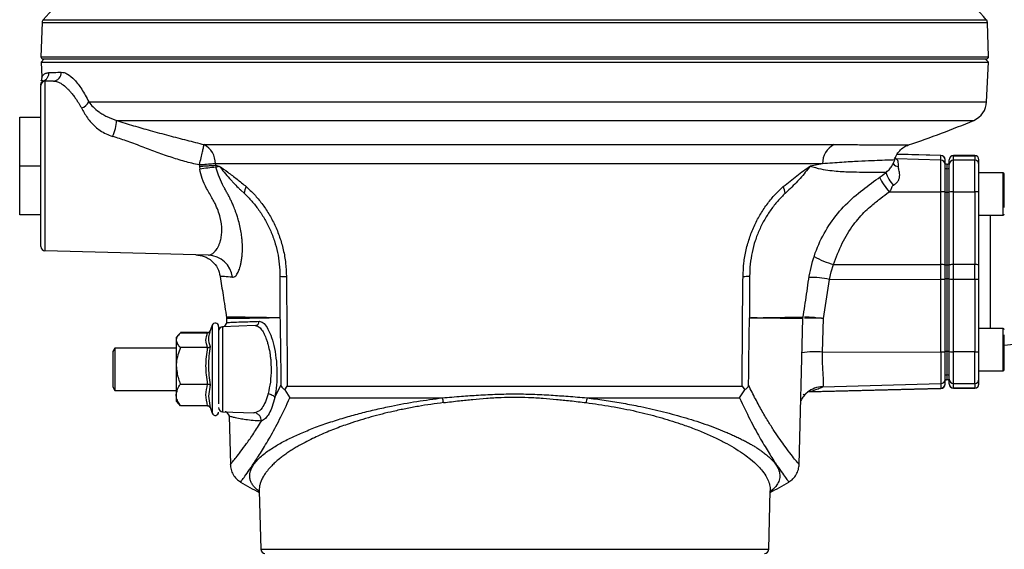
# Model space of a CAD drawing. Header units: millimetres. Extents: x 265 to 1951, y 68 to 1428.
# Tile 26 of 38: x 634 to 867, y 806 to 931. Entities that reach past the tile are written whole.
import ezdxf

# ---------------------------------------------------------------- set-up
doc = ezdxf.new("R2010")
doc.units = ezdxf.units.MM

msp = doc.modelspace()

# ---------------------------------------------------------------- linework, layer by layer
at = {"color": 7, "linetype": 'Continuous', "lineweight": 25}
for p, q in [((639.36, 930.13), (639.08, 922.02)), ((863.04, 922.02), (862.76, 930.13)), ((639.85, 921.5), (639.12, 920.7)), ((862.99, 920.7), (862.26, 921.5)), ((639.12, 920.7), (639.28, 917.2)), ((639.12, 920.7), (862.99, 920.7)), ((862.58, 911.38), (862.99, 920.7)), ((639.13, 916.36), (639.13, 916.32)), ((642.02, 916.28), (640.03, 916.22)), ((640.03, 916.22), (640.03, 876.17)), ((634.06, 896.24), (634.06, 907.72)), ((634.06, 907.72), (639.06, 907.72)), ((677.62, 901.26), (826.55, 901.26)), ((851.78, 898.72), (841.45, 898.99)), ((851.78, 897.59), (851.78, 898.67)), ((859.76, 898.7), (854.76, 898.7)), ((854.76, 898.64), (859.76, 898.64)), ((854.76, 897.57), (854.76, 898.64)), ((859.76, 898.64), (859.76, 897.57)), ((634.06, 884.72), (634.06, 896.24)), ((634.06, 896.24), (639.06, 896.24)), ((677.4, 896.52), (676.5, 896.45)), ((676.5, 896.45), (676.52, 896.51)), ((676.5, 896.45), (676.52, 896.2)), ((676.52, 896.2), (676.53, 896.16)), ((676.53, 896.16), (676.61, 895.46)), ((823.79, 896.73), (680.31, 896.73)), ((680.31, 896.73), (680.33, 896.37)), ((680.33, 896.37), (681.22, 896.2)), ((680.33, 896.37), (680.41, 895.93)), ((680.41, 895.93), (681.22, 896.2)), ((823.79, 896.73), (820.89, 896.2)), ((851.78, 897.59), (841.21, 897.87)), ((851.78, 890.09), (851.78, 897.59)), ((852.76, 896.6), (852.76, 897.67)), ((853.26, 896.51), (853.26, 896.56)), ((853.26, 895.44), (853.26, 896.51)), ((853.76, 896.57), (853.76, 897.65)), ((854.76, 890.08), (854.76, 897.57)), ((859.76, 897.57), (854.76, 897.57)), ((859.76, 890.08), (859.76, 897.57)), ((860.76, 896.57), (860.76, 897.65)), ((838.8, 894.79), (838.81, 894.79)), ((853.26, 889.95), (853.26, 895.44)), ((866.46, 894.58), (860.76, 894.58)), ((686.24, 890.55), (687.15, 889.74)), ((815.87, 890.55), (814.97, 889.74)), ((839.52, 890.11), (851.78, 890.09)), ((851.78, 872.92), (851.78, 890.09)), ((852.76, 872.86), (852.76, 890.02)), ((853.26, 872.79), (853.26, 889.95)), ((853.76, 872.86), (853.76, 890.02)), ((854.76, 890.08), (859.76, 890.08)), ((854.76, 872.92), (854.76, 890.08)), ((859.76, 890.08), (859.76, 872.92)), ((860.76, 872.86), (860.76, 890.02)), ((634.06, 884.72), (639.06, 884.72)), ((634.06, 884.68), (634.06, 884.72)), ((639.06, 884.68), (634.06, 884.68)), ((860.76, 884.58), (866.46, 884.58)), ((678.64, 875.16), (640.03, 876.17)), ((825.83, 871.2), (826.41, 872.96)), ((826.41, 872.96), (851.78, 872.92)), ((851.78, 869.47), (851.78, 872.92)), ((852.76, 871.2), (852.76, 872.86)), ((853.26, 869.61), (853.26, 872.79)), ((853.76, 869.54), (853.76, 872.86)), ((854.76, 869.48), (854.76, 872.92)), ((859.76, 872.92), (854.76, 872.92)), ((859.76, 869.48), (859.76, 872.92)), ((860.76, 869.54), (860.76, 872.86)), ((825.44, 869.43), (825.83, 871.2)), ((852.76, 869.54), (852.76, 871.2)), ((695.56, 870.17), (695.57, 860.34)), ((824.02, 860.22), (825.44, 869.43)), ((825.44, 869.43), (851.78, 869.47)), ((851.78, 852.31), (851.78, 869.47)), ((852.76, 852.37), (852.76, 869.54)), ((853.26, 852.45), (853.26, 869.61)), ((853.76, 852.38), (853.76, 869.54)), ((854.76, 869.48), (859.76, 869.48)), ((854.76, 852.31), (854.76, 869.48)), ((859.76, 869.48), (859.76, 852.31)), ((860.76, 852.38), (860.76, 869.54)), ((682.99, 859.26), (682.49, 858.37)), ((682.95, 860.16), (682.97, 859.26)), ((695.57, 860.34), (695.26, 860.34)), ((695.26, 860.34), (695.26, 860.34)), ((806.55, 860.34), (806.85, 860.34)), ((806.85, 860.34), (806.85, 860.34)), ((818.27, 825.7), (819.17, 860.16)), ((819.17, 860.16), (819.2, 860.53)), ((823.81, 852.27), (824.02, 860.22)), ((671.68, 856.42), (671.06, 855.7)), ((678.48, 856.86), (672.06, 856.86)), ((672.06, 856.81), (678.48, 856.81)), ((679.56, 858.59), (678.94, 856.88)), ((689.72, 858.5), (682.02, 858.23)), ((682.02, 858.23), (682.02, 838.16)), ((866.46, 857.81), (860.76, 857.81)), ((866.76, 853.87), (903.09, 857.9)), ((671.06, 855.7), (671.06, 855.06)), ((671.06, 855.06), (671.06, 849)), ((656.54, 853.2), (656.06, 852.37)), ((656.06, 852.37), (656.06, 844.03)), ((671.06, 853.2), (656.54, 853.2)), ((656.54, 853.2), (656.54, 843.2)), ((678.48, 853.3), (672.06, 853.3)), ((823.81, 852.27), (851.78, 852.31)), ((851.78, 852.31), (851.78, 844.8)), ((853.26, 846.96), (853.26, 852.45)), ((859.76, 852.31), (854.76, 852.31)), ((854.76, 844.83), (854.76, 852.31)), ((859.76, 844.83), (859.76, 852.31)), ((671.06, 849), (671.06, 842.14)), ((860.76, 847.81), (866.46, 847.81)), ((823.85, 844.07), (851.78, 844.8)), ((851.78, 844.8), (851.78, 843.73)), ((852.76, 844.72), (852.76, 845.8)), ((853.26, 845.88), (853.26, 846.96)), ((853.26, 845.83), (853.26, 845.88)), ((853.76, 844.75), (853.76, 845.83)), ((854.76, 844.83), (859.76, 844.83)), ((854.76, 843.75), (854.76, 844.83)), ((859.76, 844.83), (859.76, 843.75)), ((860.76, 844.75), (860.76, 845.83)), ((656.06, 844.03), (656.54, 843.2)), ((656.54, 843.2), (671.06, 843.2)), ((672.06, 844.69), (678.48, 844.69)), ((679.1, 844.49), (678.65, 841.82)), ((694.34, 841.52), (695.79, 844.43)), ((696.69, 843.35), (697.31, 844.19)), ((696.69, 843.35), (697.91, 841.45)), ((697.31, 844.19), (804.8, 844.19)), ((804.2, 841.45), (805.43, 843.35)), ((804.8, 844.19), (805.43, 843.35)), ((820.32, 842.89), (820.73, 842.92)), ((820.35, 842.85), (851.78, 843.67)), ((820.73, 842.92), (851.78, 843.73)), ((859.76, 843.75), (854.76, 843.75)), ((854.76, 843.7), (859.76, 843.7)), ((671.06, 842.14), (671.06, 840.7)), ((671.06, 840.7), (671.68, 839.98)), ((678.65, 841.82), (679.1, 839.1)), ((697.91, 841.45), (733.98, 841.45)), ((768.13, 841.45), (804.2, 841.45)), ((672.06, 839.59), (671.69, 840)), ((678.48, 839.59), (672.06, 839.59)), ((678.48, 839.54), (672.06, 839.54)), ((679.04, 839.22), (679.56, 837.81)), ((682.02, 838.16), (689.36, 837.91)), ((683.03, 838.02), (683.57, 837.16)), ((689.84, 837.97), (689.36, 837.91)), ((689.69, 837.83), (689.36, 837.91)), ((683.55, 837.16), (683.85, 825.69)), ((690.67, 819.51), (691.03, 805.67)), ((811.08, 805.67), (811.44, 819.51))]:
    msp.add_line(p, q, dxfattribs=at)
at = {"color": 8, "linetype": 'Continuous', "lineweight": 25}
for p, q in [((639.36, 930.13), (862.76, 930.13)), ((639.61, 930.76), (862.5, 930.76)), ((639.08, 922.02), (863.04, 922.02)), ((639.71, 916.33), (639.99, 916.24)), ((650.38, 911.38), (862.58, 911.38)), ((656.95, 906.99), (859.53, 906.99)), ((851.78, 898.67), (841.41, 898.94)), ((851.78, 898.67), (851.78, 898.72)), ((854.76, 898.64), (854.76, 898.7)), ((859.76, 898.64), (859.76, 898.7)), ((841.21, 897.87), (840.97, 897.9)), ((866.46, 884.58), (866.46, 894.58)), ((863.43, 884.58), (863.43, 857.81)), ((679.56, 858.59), (679.56, 839.8)), ((866.46, 847.81), (866.46, 857.81)), ((851.78, 843.73), (851.78, 843.67)), ((854.76, 843.7), (854.76, 843.75)), ((859.76, 843.7), (859.76, 843.75)), ((679.56, 839.8), (679.56, 837.81)), ((691.03, 805.67), (751.06, 805.67)), ((751.06, 805.67), (811.08, 805.67))]:
    msp.add_line(p, q, dxfattribs=at)
at = {"color": 7, "linetype": 'Continuous', "lineweight": 25, "flags": 128}
msp.add_lwpolyline([(804.8, 844.19), (804.92, 859.21), (804.99, 867.23), (805, 869.32), (805.01, 869.88), (805.01, 870.05), (805.01, 870.13)], dxfattribs=at)
at = {"color": 7, "linetype": 'Continuous', "lineweight": 25}
for centre, radius, start, end in [((743.87, 837.32), 140, 134.7671, 138.131), ((758.25, 837.32), 140, 41.869, 45.2329), ((640.36, 930.1), 1, 138.131, 178), ((861.76, 930.1), 1, 2, 41.869), ((639.57, 922), 0.5, 178, 270), ((862.54, 922), 0.5, 270, 2), ((641.92, 918.24), 1.96, 272.7712, 3.7211), ((640.06, 915.22), 1, 91.5, 180), ((648, 912.49), 2.63, 283.9061, 335.085), ((857.59, 911.6), 5, 292.8525, 357.5), ((646.31, 907.59), 10.66, 335.6286, 356.7422), ((777.2, 1102.35), 212, 288.4066, 292.8525), ((675.32, 896.83), 4.98, 358.8428, 62.5564), ((828.76, 896.8), 4.97, 116.3813, 180.8196), ((851.76, 897.72), 1, 0, 88.5), ((851.76, 897.67), 0.999, 0.0544, 88.5582), ((854.76, 897.7), 1, 90, 180), ((854.76, 897.65), 0.999, 89.9438, 179.9437), ((859.76, 897.7), 1, 0, 90), ((859.76, 897.65), 0.999, 0.0563, 90.0562), ((691.35, 791.71), 104.8, 95.9933, 98.0873), ((851.76, 896.59), 0.999, 0.0544, 88.5582), ((852.76, 895.7), 1, 60, 90), ((852.76, 895.65), 1, 60.0532, 90.003), ((853.76, 895.7), 1, 90, 120), ((853.76, 895.65), 1, 89.997, 119.9468), ((854.76, 896.57), 0.999, 89.9438, 179.9437), ((859.76, 896.57), 0.999, 0.0563, 90.0562), ((852.73, 901.26), 17.29, 206.422, 220.1912), ((852.76, 894.57), 1, 60.0532, 90.003), ((853.76, 894.57), 1, 89.997, 119.9468), ((866.46, 894.28), 0.3, 0, 90), ((692.15, 889.23), 5.03, 155.1086, 174.1651), ((809.96, 889.23), 5.03, 5.8349, 24.8914), ((852.02, 886.19), 3.91, 79.1476, 93.4961), ((852.77, 875.86), 14.1, 88.0224, 90.0549), ((853.74, 875.86), 14.1, 89.9451, 91.9776), ((854.51, 886.05), 4.05, 86.4721, 100.6946), ((860.01, 886.05), 4.05, 79.3054, 93.5279), ((866.46, 884.88), 0.3, 270, 0), ((640.06, 877.17), 1, 180, 268.5), ((678.45, 869.23), 5.93, 6.7379, 88.1133), ((830.92, 890.74), 18.34, 240.1532, 255.7736), ((852.02, 869.02), 3.91, 79.1476, 93.4961), ((852.77, 858.7), 14.1, 88.0224, 90.0549), ((853.74, 858.7), 14.1, 89.9451, 91.9776), ((854.51, 868.88), 4.05, 86.4721, 100.6946), ((860.01, 868.88), 4.05, 79.3054, 93.5279), ((697.53, 893.98), 23.89, 265.2712, 268.9865), ((804.62, 894.46), 24.34, 270.9191, 274.5649), ((821.17, 849.42), 20.46, 77.9712, 91.5318), ((852.02, 873.37), 3.91, 266.5039, 280.8524), ((852.77, 883.7), 14.1, 269.9451, 271.9776), ((853.74, 883.7), 14.1, 268.0224, 270.0549), ((854.51, 873.52), 4.05, 259.3054, 273.5279), ((860.01, 873.52), 4.05, 266.4721, 280.6946), ((680.28, 858.33), 0.773, 0, 160), ((689.67, 859.48), 0.98, 273.2073, 2.7625), ((682.06, 857.23), 1, 92, 180), ((681.98, 859.23), 1, 272.3488, 300.7448), ((866.46, 857.51), 0.3, 0, 90), ((852.02, 856.21), 3.91, 266.5039, 280.8524), ((852.77, 866.54), 14.1, 269.9451, 271.9776), ((853.74, 866.54), 14.1, 268.0224, 270.0549), ((854.51, 856.35), 4.05, 259.3054, 273.5279), ((860.01, 856.35), 4.05, 266.4721, 280.6946), ((866.46, 848.11), 0.3, 270, 0), ((851.76, 845.8), 0.999, 271.4418, 359.9456), ((851.76, 844.73), 0.999, 271.4418, 359.9456), ((852.76, 847.83), 1, 269.997, 299.9468), ((852.76, 846.75), 1, 269.997, 299.9468), ((852.76, 846.7), 1, 270, 300), ((853.76, 847.83), 1, 240.0532, 270.003), ((853.76, 846.75), 1, 240.0532, 270.003), ((853.76, 846.7), 1, 240, 270), ((854.76, 845.83), 0.999, 180.0563, 270.0562), ((854.76, 844.75), 0.999, 180.0563, 270.0562), ((859.76, 845.83), 0.999, 269.9438, 359.9437), ((859.76, 844.75), 0.999, 269.9438, 359.9437), ((823.97, 838.13), 5.94, 129.0053, 153.2344), ((851.76, 844.67), 1, 271.5, 0), ((854.76, 844.7), 1, 180, 270), ((859.76, 844.7), 1, 270, 0), ((728.06, 839.63), 6.19, 6.3693, 17.0703), ((774.05, 839.63), 6.19, 162.9297, 173.6307), ((680.28, 838.07), 0.773, 200, 0), ((682.06, 839.16), 1, 180, 268), ((682.55, 837.15), 1, 61.4038, 88), ((724.92, 885.83), 75, 238.9836, 242.8405), ((777.2, 885.83), 75, 297.1595, 301.0165), ((692.03, 805.7), 1, 181.5, 270), ((810.08, 805.7), 1, 270, 358.5)]:
    msp.add_arc(centre, radius, start, end, dxfattribs=at)
at = {"color": 8, "linetype": 'Continuous', "lineweight": 25}
for centre, radius, start, end in [((841.79, 897.74), 1.65, 216.4205, 268.3037), ((846.96, 897.39), 8.62, 198.3644, 221.8841), ((822.09, 830.33), 22.01, 85.5087, 98.1754), ((823.97, 838.13), 5.95, 91.1853, 128.988)]:
    msp.add_arc(centre, radius, start, end, dxfattribs=at)
at = {"color": 7, "linetype": 'Continuous', "lineweight": 25}
for points, knots in [([(639.57, 921.5), (639.66, 921.5), (639.84, 921.5), (641.3, 921.5), (643.73, 921.5), (647.26, 921.5), (651.89, 921.5), (657.61, 921.5), (664.37, 921.5), (672.09, 921.5), (680.65, 921.5), (689.91, 921.5), (699.71, 921.5), (709.88, 921.5), (720.25, 921.5), (730.64, 921.5), (740.91, 921.5), (751.06, 921.5), (761.2, 921.5), (771.47, 921.5), (781.87, 921.5), (792.23, 921.5), (802.4, 921.5), (812.2, 921.5), (821.46, 921.5), (830.03, 921.5), (837.75, 921.5), (844.51, 921.5), (850.23, 921.5), (854.85, 921.5), (858.38, 921.5), (860.81, 921.5), (862.28, 921.5), (862.45, 921.5), (862.54, 921.5)], [0, 0, 0, 0, 0.028642, 0.058248, 0.088734, 0.119994, 0.151901, 0.184313, 0.217069, 0.25, 0.282931, 0.315687, 0.348099, 0.380006, 0.411266, 0.441752, 0.471358, 0.5, 0.528642, 0.558248, 0.588734, 0.619994, 0.651901, 0.684313, 0.717069, 0.75, 0.782931, 0.815687, 0.848099, 0.880006, 0.911266, 0.941752, 0.971358, 1, 1, 1, 1]), ([(639.28, 917.2), (639.27, 917.06), (639.27, 916.77), (639.18, 916.49), (639.13, 916.35)], [0, 0, 0, 0, 0.498822, 1, 1, 1, 1]), ([(639.28, 917.2), (639.29, 917.24), (639.33, 917.33), (639.66, 917.76), (640.17, 918.15), (640.7, 918.24), (640.97, 918.29)], [0, 0, 0, 0, 0.249748, 0.500037, 0.750258, 1, 1, 1, 1]), ([(639.71, 916.33), (639.89, 916.42), (640.27, 916.61), (640.69, 917.11), (640.95, 917.68), (640.96, 918.09), (640.97, 918.29)], [0, 0, 0, 0, 0.254193, 0.514016, 0.766308, 1, 1, 1, 1]), ([(640.97, 918.29), (641.37, 918.3), (642.16, 918.32), (643.31, 918.35), (643.88, 918.36)], [0, 0, 0, 0, 0.498613, 1, 1, 1, 1]), ([(643.88, 918.36), (644.12, 918.34), (644.59, 918.31), (645.62, 917.82), (647, 916.66), (648.73, 914.48), (649.83, 912.41), (650.38, 911.38)], [0, 0, 0, 0, 0.126448, 0.253914, 0.503449, 0.752608, 1, 1, 1, 1]), ([(639.06, 915.39), (639.07, 915.49), (639.08, 915.69), (639.22, 915.97), (639.43, 916.2), (639.62, 916.29), (639.71, 916.33)], [0, 0, 0, 0, 0.244169, 0.499998, 0.755829, 1, 1, 1, 1]), ([(639.06, 915.97), (639.06, 915.97), (639.06, 915.97), (639.06, 915.9), (639.06, 915.83), (639.06, 915.75), (639.06, 915.74)], [0, 0, 0, 0, 0.075431, 0.476144, 0.931161, 1, 1, 1, 1]), ([(639.06, 896.2), (639.06, 897.36), (639.06, 899.75), (639.06, 903.3), (639.06, 906.71), (639.06, 909.75), (639.06, 911.81), (639.06, 913.12), (639.06, 914.16), (639.06, 915.04), (639.06, 915.16), (639.06, 915.22)], [0, 0, 0, 0, 0.1164968, 0.2399717, 0.3685799, 0.4999174, 0.6312549, 0.6956328, 0.7600283, 0.8835032, 1, 1, 1, 1]), ([(642.02, 916.28), (642.34, 916.25), (642.97, 916.19), (644.05, 915.61), (644.85, 914.96), (645.36, 914.47), (645.55, 914.28), (645.87, 913.94), (646.34, 913.4), (646.9, 912.68), (647.43, 911.92), (647.88, 911.23), (648.28, 910.57), (648.52, 910.14), (648.63, 909.94)], [0, 0, 0, 0, 0.165878, 0.330356, 0.50368, 0.522245, 0.550005, 0.586967, 0.659674, 0.753127, 0.825584, 0.890888, 0.94903, 1, 1, 1, 1]), ([(648.63, 909.94), (648.84, 909.55), (649.27, 908.78), (650.04, 907.58), (650.93, 906.45), (651.94, 905.43), (653.1, 904.53), (654.45, 903.74), (655.49, 903.38), (656.02, 903.2)], [0, 0, 0, 0, 0.148988, 0.295373, 0.445777, 0.576481, 0.703706, 0.852678, 1, 1, 1, 1]), ([(650.38, 911.38), (650.7, 910.96), (651.37, 910.1), (652.56, 909.14), (653.68, 908.41), (654.98, 907.67), (656.16, 907.26), (656.95, 906.99)], [0, 0, 0, 0, 0.227178, 0.469355, 0.59761, 0.727468, 1, 1, 1, 1]), ([(656.95, 906.99), (658.29, 906.56), (660.93, 905.71), (665.02, 904.55), (669.22, 903.42), (673.47, 902.32), (676.26, 901.6), (677.62, 901.26)], [0, 0, 0, 0, 0.196332, 0.38786, 0.601682, 0.807092, 1, 1, 1, 1]), ([(676.5, 896.45), (675.35, 896.72), (673.03, 897.25), (669.58, 898.33), (666.17, 899.54), (662.72, 900.86), (659.37, 902.15), (657.09, 902.86), (656.02, 903.2)], [0, 0, 0, 0, 0.164181, 0.329208, 0.50007, 0.666196, 0.84289, 1, 1, 1, 1]), ([(676.52, 896.51), (676.52, 896.53), (676.66, 897.07), (676.94, 898.17), (677.26, 899.54), (677.47, 900.45), (677.58, 901), (677.61, 901.17), (677.62, 901.26)], [0, 0, 0, 0, 0.005145, 0.24791, 0.497904, 0.700921, 0.851355, 1, 1, 1, 1]), ([(826.55, 901.26), (827.13, 901.26), (828.37, 901.26), (830.07, 901.25), (831.75, 901.25), (833.46, 901.24), (835, 901.24), (836.28, 901.23), (837.22, 901.23), (838.01, 901.22), (838.68, 901.22), (839.22, 901.22), (840.56, 901.21), (842.33, 901.2), (843.86, 901.2), (844.05, 901.2), (844.14, 901.19)], [0, 0, 0, 0, 0.050743, 0.110612, 0.160852, 0.219146, 0.291835, 0.337696, 0.37921, 0.416376, 0.449198, 0.477677, 0.501813, 0.671266, 0.83732, 1, 1, 1, 1]), ([(840.85, 897.61), (840.98, 898), (841.23, 898.81), (841.99, 899.86), (842.97, 900.71), (843.75, 901.03), (844.14, 901.19)], [0, 0, 0, 0, 0.245784, 0.499811, 0.753938, 1, 1, 1, 1]), ([(639.06, 877.17), (639.06, 877.23), (639.06, 877.36), (639.06, 878.42), (639.06, 880.18), (639.06, 882.65), (639.06, 885.19), (639.06, 887.43), (639.06, 889.72), (639.06, 892.65), (639.06, 895.04), (639.06, 896.2)], [0, 0, 0, 0, 0.116497, 0.239972, 0.36858, 0.499917, 0.631255, 0.695633, 0.760028, 0.883503, 1, 1, 1, 1]), ([(676.53, 896.16), (676.89, 896.18), (677.62, 896.22), (678.66, 896.28), (679.6, 896.33), (680.08, 896.36), (680.33, 896.37)], [0, 0, 0, 0, 0.24694, 0.499991, 0.753047, 1, 1, 1, 1]), ([(680.31, 896.73), (679.91, 896.7), (679.1, 896.64), (677.97, 896.56), (677.4, 896.52)], [0, 0, 0, 0, 0.495987, 1, 1, 1, 1]), ([(684.34, 869.93), (684.6, 869.97), (685.07, 870.05), (685.65, 871.01), (686.02, 871.96), (686.22, 872.68), (686.38, 873.34), (686.52, 874.11), (686.63, 875.04), (686.69, 875.9), (686.71, 876.63), (686.7, 877.39), (686.67, 878.17), (686.62, 878.75), (686.55, 879.52), (686.41, 880.54), (686.11, 882.06), (685.79, 883.3), (685.52, 884.18), (685.33, 884.77), (685.1, 885.42), (684.85, 886.08), (684.55, 886.81), (684.22, 887.58), (683.86, 888.34), (683.56, 888.95), (683.31, 889.43), (683.08, 889.86), (682.83, 890.32), (682.58, 890.78), (682.3, 891.3), (681.77, 892.35), (681.05, 893.9), (680.61, 895.29), (680.41, 895.93)], [0, 0, 0, 0, 0.1047788, 0.1867261, 0.2465872, 0.2832515, 0.2995793, 0.342027, 0.3862836, 0.4124604, 0.4390549, 0.4655355, 0.4917826, 0.5178721, 0.5213698, 0.5658517, 0.6127172, 0.6585831, 0.6739055, 0.6889726, 0.7092996, 0.7294369, 0.7453293, 0.7719317, 0.7942906, 0.8101544, 0.8241018, 0.8353631, 0.8475024, 0.863053, 0.8744533, 0.892328, 0.9501875, 1, 1, 1, 1]), ([(681.22, 896.2), (681.9, 895.72), (683.27, 894.74), (685.41, 893.13), (686.87, 891.94), (687.59, 891.35)], [0, 0, 0, 0, 0.325886, 0.665269, 1, 1, 1, 1]), ([(681.22, 896.2), (681.99, 895.21), (682.95, 893.97), (684.11, 892.74), (684.54, 892.28), (685.09, 891.71), (685.65, 891.14), (686.1, 890.7), (686.21, 890.59), (686.24, 890.56), (686.24, 890.55), (686.24, 890.55), (686.24, 890.55), (686.24, 890.55), (686.24, 890.55), (686.24, 890.55)], [0, 0, 0, 0, 0.499907, 0.624935, 0.66876, 0.749959, 0.937306, 0.984167, 0.995973, 0.998957, 0.999716, 0.999917, 0.999973, 0.99999, 1, 1, 1, 1]), ([(814.52, 891.35), (815.61, 892.22), (817.78, 893.97), (819.85, 895.46), (820.89, 896.2)], [0, 0, 0, 0, 0.499895, 1, 1, 1, 1]), ([(820.89, 896.2), (820.12, 895.21), (818.57, 893.24), (816.77, 891.45), (815.87, 890.55)], [0, 0, 0, 0, 0.499834, 1, 1, 1, 1]), ([(838.89, 894.77), (839.17, 895.01), (839.75, 895.49), (840.37, 896.44), (840.72, 897.17), (840.78, 897.58), (840.79, 897.62)], [0, 0, 0, 0, 0.316968, 0.642177, 0.967498, 1, 1, 1, 1]), ([(840.54, 891.64), (840.78, 891.8), (841.26, 892.1), (841.74, 892.74), (842, 893.43), (842.08, 894.31), (841.84, 895.24), (841.77, 895.82), (841.74, 896.09)], [0, 0, 0, 0, 0.1469139, 0.2856252, 0.411577, 0.5491114, 0.7950044, 1, 1, 1, 1]), ([(840.79, 897.63), (840.82, 897.63), (840.9, 897.64), (840.78, 897.63), (840.7, 897.63)], [0, 0, 0, 0, 0.376745, 1, 1, 1, 1]), ([(841.74, 896.09), (841.74, 896.55), (841.74, 897.5), (841.39, 897.74), (841.21, 897.87)], [0, 0, 0, 0, 0.483892, 1, 1, 1, 1]), ([(852.76, 890.02), (852.76, 890.84), (852.76, 892.51), (852.76, 894.66), (852.76, 896.18), (852.76, 896.46), (852.76, 896.6)], [0, 0, 0, 0, 0.241657, 0.5, 0.758343, 1, 1, 1, 1]), ([(853.76, 890.02), (853.76, 890.83), (853.76, 892.5), (853.76, 894.64), (853.76, 896.16), (853.76, 896.44), (853.76, 896.57)], [0, 0, 0, 0, 0.241657, 0.5, 0.758343, 1, 1, 1, 1]), ([(860.76, 890.02), (860.76, 890.83), (860.76, 892.5), (860.76, 894.64), (860.76, 896.16), (860.76, 896.44), (860.76, 896.57)], [0, 0, 0, 0, 0.241657, 0.5, 0.758343, 1, 1, 1, 1]), ([(678.64, 875.16), (678.76, 875.17), (679.01, 875.18), (679.45, 875.37), (679.92, 875.72), (680.35, 876.2), (680.71, 876.71), (681.02, 877.27), (681.29, 877.9), (681.55, 878.71), (681.76, 879.74), (681.88, 881.5), (681.64, 883.53), (680.96, 885.68), (680.33, 887.15), (679.64, 888.46), (678.95, 889.64), (678.05, 891.21), (677.16, 893.13), (676.78, 894.72), (676.61, 895.46)], [0, 0, 0, 0, 0.044795, 0.097184, 0.159715, 0.214108, 0.251702, 0.296513, 0.337328, 0.37417, 0.43647, 0.494204, 0.611109, 0.668964, 0.728069, 0.767051, 0.809574, 0.854699, 0.932509, 1, 1, 1, 1]), ([(819.17, 860.34), (819.47, 862.21), (820.06, 865.95), (820.77, 871.6), (822.44, 877.11), (825.14, 882.18), (828.61, 886.62), (832.67, 890.23), (836.19, 892.74), (838.22, 894.24), (838.87, 894.71)], [0, 0, 0, 0, 0.136944, 0.273895, 0.411618, 0.550666, 0.687102, 0.817352, 0.941832, 1, 1, 1, 1]), ([(866.76, 886.44), (866.76, 886.92), (866.76, 887.66), (866.76, 888.87), (866.76, 889.83), (866.76, 890.79), (866.76, 891.95), (866.76, 893.17), (866.76, 893.94), (866.76, 894.25), (866.76, 894.26), (866.76, 894.26)], [0, 0, 0, 0, 0.1632902, 0.2511923, 0.3409597, 0.4307271, 0.5186291, 0.6819193, 0.8452096, 0.9331116, 1, 1, 1, 1]), ([(687.59, 891.35), (688.24, 890.74), (689.53, 889.54), (691.33, 887.37), (692.96, 884.96), (694.38, 882.3), (695.54, 879.44), (696.41, 876.42), (696.97, 873.29), (697.06, 871.16), (697.1, 870.09)], [0, 0, 0, 0, 0.126325, 0.250717, 0.375411, 0.50043, 0.625142, 0.749199, 0.874524, 1, 1, 1, 1]), ([(805.01, 870.13), (805.06, 871.19), (805.14, 873.3), (805.71, 876.44), (806.57, 879.46), (807.74, 882.32), (809.17, 884.98), (810.8, 887.38), (812.59, 889.55), (813.88, 890.74), (814.52, 891.35)], [0, 0, 0, 0, 0.124909, 0.249552, 0.375151, 0.499815, 0.624593, 0.750166, 0.874118, 1, 1, 1, 1]), ([(840.54, 891.64), (840.47, 891.59), (840.34, 891.5), (840.16, 891.23), (840.06, 890.85), (839.92, 890.48), (839.73, 890.23), (839.59, 890.15), (839.52, 890.11)], [0, 0, 0, 0, 0.125026, 0.2578, 0.508114, 0.750134, 0.875793, 1, 1, 1, 1]), ([(687.15, 889.74), (687.74, 889.15), (688.92, 887.98), (690.55, 885.92), (692.02, 883.64), (693.27, 881.17), (694.28, 878.55), (695.01, 875.82), (695.47, 873.01), (695.53, 871.11), (695.56, 870.17)], [0, 0, 0, 0, 0.128387, 0.256675, 0.383227, 0.508672, 0.6327, 0.755203, 0.878081, 1, 1, 1, 1]), ([(814.97, 889.74), (814.37, 889.15), (813.19, 887.98), (811.56, 885.91), (810.1, 883.64), (808.85, 881.18), (807.84, 878.57), (807.11, 875.84), (806.65, 873.03), (806.59, 871.15), (806.56, 870.2)], [0, 0, 0, 0, 0.1295931, 0.2569776, 0.3840437, 0.5088101, 0.6325173, 0.7560312, 0.8778235, 1, 1, 1, 1]), ([(826.41, 872.96), (827.04, 874.65), (828.26, 877.94), (830.5, 881.57), (832.47, 884.03), (833.91, 885.57), (835.61, 887.08), (837.49, 888.56), (838.86, 889.61), (839.52, 890.11)], [0, 0, 0, 0, 0.245162, 0.477979, 0.576992, 0.674303, 0.76483, 0.887067, 1, 1, 1, 1]), ([(675.67, 875.24), (676.34, 875.16), (677.73, 874.98), (679.56, 873.83), (680.93, 872.17), (681.27, 870.81), (681.44, 870.15)], [0, 0, 0, 0, 0.242273, 0.5, 0.757727, 1, 1, 1, 1]), ([(681.44, 870.12), (681.67, 868.65), (682.17, 865.39), (682.67, 862.13), (682.94, 860.34)], [0, 0, 0, 0, 0.452168, 1, 1, 1, 1]), ([(697.1, 870.09), (697.1, 870.06), (697.11, 869.76), (697.11, 868.73), (697.14, 864.94), (697.21, 856.61), (697.27, 849), (697.31, 844.19)], [0, 0, 0, 0, 0.003864, 0.034466, 0.119632, 0.442059, 1, 1, 1, 1]), ([(806.56, 870.2), (806.56, 868.56), (806.55, 865.27), (806.55, 861.99), (806.55, 860.34)], [0, 0, 0, 0, 0.499998, 1, 1, 1, 1]), ([(682.97, 859.26), (683.03, 859.26), (683.15, 859.26), (684.64, 859.32), (687, 859.4), (689.43, 859.48), (690.65, 859.53)], [0, 0, 0, 0, 0.248706, 0.498273, 0.748703, 1, 1, 1, 1]), ([(690.65, 859.53), (690.95, 859.46), (691.57, 859.33), (692.52, 858.16), (693.4, 856.33), (694.15, 853.85), (694.68, 850.89), (694.9, 847.66), (694.81, 844.39), (694.5, 842.48), (694.34, 841.52)], [0, 0, 0, 0, 0.123702, 0.24716, 0.370847, 0.495009, 0.619933, 0.745782, 0.872455, 1, 1, 1, 1]), ([(695.57, 860.34), (695.6, 858.62), (695.67, 855.17), (695.73, 849.86), (695.77, 846.28), (695.79, 844.43)], [0, 0, 0, 0, 0.324904, 0.650546, 1, 1, 1, 1]), ([(806.32, 844.43), (806.34, 845.87), (806.37, 848.54), (806.42, 852.53), (806.46, 856.4), (806.52, 859.03), (806.55, 860.34)], [0, 0, 0, 0, 0.271478, 0.503647, 0.752711, 1, 1, 1, 1]), ([(672.06, 856.81), (671.83, 856.58), (671.38, 856.11), (671.09, 855.52), (671.06, 855.16), (671.06, 855.06)], [0, 0, 0, 0, 0.409697, 0.828853, 1, 1, 1, 1]), ([(678.48, 856.86), (678.54, 856.87), (678.68, 856.88), (678.87, 856.99), (679.02, 857.15), (679.08, 857.28), (679.1, 857.35)], [0, 0, 0, 0, 0.230865, 0.499501, 0.749863, 1, 1, 1, 1]), ([(679.02, 857.14), (679.02, 857.13), (678.98, 857.06), (678.87, 856.95), (678.69, 856.83), (678.54, 856.82), (678.48, 856.81)], [0, 0, 0, 0, 0.045715, 0.36433, 0.706257, 1, 1, 1, 1]), ([(681.06, 858.28), (681.06, 858.29), (681.06, 858.33), (681.06, 857.99), (681.06, 857.29), (681.06, 856.25), (681.06, 854.97), (681.06, 853.51), (681.06, 851.89), (681.06, 850.1), (681.06, 848.18), (681.06, 846.22), (681.06, 844.33), (681.06, 842.63), (681.06, 841.15), (681.06, 840.39), (681.06, 840.02)], [0, 0, 0, 0, 0.032451, 0.109994, 0.187538, 0.263643, 0.337023, 0.406663, 0.476303, 0.549683, 0.625788, 0.703331, 0.780875, 0.85698, 0.93036, 1, 1, 1, 1]), ([(689.72, 858.5), (689.85, 858.49), (690.16, 858.47), (690.61, 858.21), (691.04, 857.79), (691.4, 857.3), (691.72, 856.76), (692.01, 856.18), (692.28, 855.53), (692.53, 854.79), (692.85, 853.7), (693.11, 852.51), (693.29, 851.24), (693.44, 849.9), (693.46, 848.88), (693.48, 848.2)], [0, 0, 0, 0, 0.075357, 0.179451, 0.25389, 0.325606, 0.3914, 0.451259, 0.505174, 0.571773, 0.635382, 0.753607, 0.817079, 0.879276, 1, 1, 1, 1]), ([(671.06, 855.06), (671.16, 854.63), (671.31, 854.03), (671.89, 853.47), (672.06, 853.3)], [0, 0, 0, 0, 0.6994489, 1, 1, 1, 1]), ([(866.76, 848.13), (866.76, 848.13), (866.76, 848.1), (866.76, 848.25), (866.76, 848.67), (866.76, 849.6), (866.76, 850.9), (866.76, 852.1), (866.76, 853.07), (866.76, 854.02), (866.76, 855.19), (866.76, 855.87), (866.76, 856.31)], [0, 0, 0, 0, 0.022131, 0.107948, 0.191982, 0.348087, 0.504192, 0.588226, 0.674044, 0.759861, 0.843895, 1, 1, 1, 1]), ([(672.06, 853.3), (671.83, 852.74), (671.38, 851.59), (671.09, 850.12), (671.06, 849.25), (671.06, 849)], [0, 0, 0, 0, 0.409697, 0.828853, 1, 1, 1, 1]), ([(678.48, 853.3), (678.54, 853.31), (678.68, 853.31), (678.87, 853.38), (679.02, 853.48), (679.08, 853.55), (679.1, 853.59)], [0, 0, 0, 0, 0.230865, 0.499501, 0.749863, 1, 1, 1, 1]), ([(679.1, 853.59), (678.88, 852.07), (678.42, 849.04), (678.88, 846.01), (679.1, 844.49)], [0, 0, 0, 0, 0.499536, 1, 1, 1, 1]), ([(823.85, 844.07), (823.91, 844.14), (824.03, 844.28), (824.07, 844.78), (824.06, 845.31), (824.04, 845.77), (823.99, 846.49), (823.91, 847.55), (823.83, 848.87), (823.79, 850.13), (823.78, 851.22), (823.8, 851.93), (823.81, 852.27)], [0, 0, 0, 0, 0.130495, 0.271206, 0.330259, 0.395213, 0.466087, 0.601104, 0.734021, 0.830958, 0.9196, 1, 1, 1, 1]), ([(852.76, 845.8), (852.76, 845.94), (852.76, 846.21), (852.76, 847.74), (852.76, 849.88), (852.76, 851.56), (852.76, 852.37)], [0, 0, 0, 0, 0.241657, 0.5, 0.758343, 1, 1, 1, 1]), ([(853.76, 845.83), (853.76, 845.96), (853.76, 846.24), (853.76, 847.76), (853.76, 849.89), (853.76, 851.57), (853.76, 852.38)], [0, 0, 0, 0, 0.241657, 0.5, 0.758343, 1, 1, 1, 1]), ([(860.76, 845.83), (860.76, 845.96), (860.76, 846.24), (860.76, 847.76), (860.76, 849.89), (860.76, 851.57), (860.76, 852.38)], [0, 0, 0, 0, 0.241657, 0.5, 0.758343, 1, 1, 1, 1]), ([(671.06, 849), (671.16, 847.96), (671.31, 846.47), (671.89, 845.1), (672.06, 844.69)], [0, 0, 0, 0, 0.699449, 1, 1, 1, 1]), ([(693.48, 848.2), (693.45, 847.17), (693.38, 845.1), (692.96, 843.33), (692.75, 842.45)], [0, 0, 0, 0, 0.499524, 1, 1, 1, 1]), ([(671.06, 842.14), (671.16, 842.75), (671.31, 843.63), (671.89, 844.45), (672.06, 844.69)], [0, 0, 0, 0, 0.699449, 1, 1, 1, 1]), ([(678.48, 844.69), (678.54, 844.69), (678.68, 844.68), (678.87, 844.64), (679.02, 844.57), (679.08, 844.52), (679.1, 844.49)], [0, 0, 0, 0, 0.230869, 0.499512, 0.750083, 1, 1, 1, 1]), ([(692.75, 842.45), (692.92, 842.41), (693.28, 842.33), (693.76, 842.11), (694.14, 841.83), (694.28, 841.62), (694.34, 841.52)], [0, 0, 0, 0, 0.243921, 0.499999, 0.756078, 1, 1, 1, 1]), ([(695.79, 844.43), (695.79, 844.41), (695.8, 844.37), (695.81, 844.29), (695.9, 844.05), (696.17, 843.77), (696.5, 843.51), (696.69, 843.35)], [0, 0, 0, 0, 0.032295, 0.063051, 0.125844, 0.501137, 1, 1, 1, 1]), ([(733.98, 841.45), (735.47, 841.57), (738.27, 841.81), (742.59, 842.12), (746.81, 842.32), (751.08, 842.4), (755.34, 842.32), (759.54, 842.11), (763.85, 841.81), (766.65, 841.57), (768.13, 841.45)], [0, 0, 0, 0, 0.133241, 0.250617, 0.380251, 0.501021, 0.62095, 0.749715, 0.866941, 1, 1, 1, 1]), ([(805.43, 843.35), (805.62, 843.5), (805.91, 843.72), (806.16, 844.01), (806.27, 844.17), (806.31, 844.29), (806.32, 844.37), (806.32, 844.41), (806.32, 844.43)], [0, 0, 0, 0, 0.497495, 0.748627, 0.874471, 0.937196, 0.967816, 1, 1, 1, 1]), ([(819.25, 842.28), (819.26, 842.26), (819.34, 842.12), (819.62, 842.28), (820.03, 842.6), (820.23, 842.75)], [0, 0, 0, 0, 0.079932, 0.55529, 1, 1, 1, 1]), ([(820.73, 842.92), (820.94, 842.98), (821.36, 843.11), (821.95, 843.3), (822.49, 843.5), (823.03, 843.7), (823.55, 843.89), (823.75, 844.01), (823.85, 844.07)], [0, 0, 0, 0, 0.166445, 0.332878, 0.499338, 0.672636, 0.841525, 1, 1, 1, 1]), ([(672.06, 839.59), (671.83, 839.92), (671.38, 840.6), (671.09, 841.47), (671.06, 841.99), (671.06, 842.14)], [0, 0, 0, 0, 0.409697, 0.828853, 1, 1, 1, 1]), ([(686.27, 821.55), (686.31, 821.6), (686.39, 821.71), (687.02, 822.56), (688.02, 823.95), (689.41, 825.97), (691.15, 828.65), (693.19, 832.07), (695.47, 836.21), (697.1, 839.7), (697.91, 841.45)], [0, 0, 0, 0, 0.125264, 0.250343, 0.374933, 0.499809, 0.625253, 0.74979, 0.874291, 1, 1, 1, 1]), ([(694.34, 841.52), (694.15, 840.79), (693.76, 839.3), (693.03, 837.66), (692.12, 836.45), (691.51, 836.13), (691.21, 835.96)], [0, 0, 0, 0, 0.244174, 0.495804, 0.7492, 1, 1, 1, 1]), ([(734.22, 840.32), (735.47, 840.47), (737.76, 840.74), (741.15, 841.1), (744.44, 841.38), (747.74, 841.57), (749.98, 841.6), (751.06, 841.61)], [0, 0, 0, 0, 0.228438, 0.419306, 0.607603, 0.810828, 1, 1, 1, 1]), ([(751.06, 841.61), (752.13, 841.6), (754.37, 841.57), (757.66, 841.38), (760.94, 841.1), (764.34, 840.74), (766.64, 840.47), (767.9, 840.32)], [0, 0, 0, 0, 0.188578, 0.391211, 0.57941, 0.770822, 1, 1, 1, 1]), ([(804.2, 841.45), (805.02, 839.69), (806.65, 836.19), (808.94, 832.04), (810.98, 828.62), (812.71, 825.95), (814.1, 823.94), (815.1, 822.55), (815.73, 821.71), (815.81, 821.6), (815.84, 821.55)], [0, 0, 0, 0, 0.1257812, 0.2514913, 0.3761044, 0.5005055, 0.6256661, 0.7508789, 0.8754142, 1, 1, 1, 1]), ([(678.48, 839.59), (678.54, 839.58), (678.68, 839.57), (678.87, 839.45), (679.02, 839.29), (679.08, 839.17), (679.1, 839.1)], [0, 0, 0, 0, 0.2308694, 0.4995121, 0.7500828, 1, 1, 1, 1]), ([(679.1, 839.05), (679.08, 839.12), (679.02, 839.24), (678.87, 839.4), (678.68, 839.52), (678.54, 839.53), (678.48, 839.54)], [0, 0, 0, 0, 0.249919, 0.50049, 0.769177, 1, 1, 1, 1]), ([(683.85, 825.73), (683.88, 825.32), (683.96, 824.48), (684.48, 823.31), (685.24, 822.28), (685.93, 821.79), (686.27, 821.55)], [0, 0, 0, 0, 0.245845, 0.499814, 0.753882, 1, 1, 1, 1]), ([(815.84, 821.55), (816.18, 821.79), (816.87, 822.28), (817.64, 823.31), (818.15, 824.48), (818.23, 825.32), (818.27, 825.73)], [0, 0, 0, 0, 0.2461182, 0.5001862, 0.7541549, 1, 1, 1, 1])]:
    msp.add_open_spline(points, degree=3, knots=knots, dxfattribs=at)
at = {"color": 8, "linetype": 'Continuous', "lineweight": 25}
for points, knots in [([(639.13, 916.36), (639.13, 916.36), (639.08, 916.34), (639.22, 916.5), (639.54, 916.39), (639.71, 916.33)], [0, 0, 0, 0, 0.000014, 0.499409, 1, 1, 1, 1]), ([(820.89, 896.2), (821.73, 895.94), (823.39, 895.44), (825.55, 895.15), (827.54, 894.96), (829.97, 894.83), (832.62, 894.77), (835.49, 894.76), (837.66, 894.78), (838.82, 894.79), (838.8, 894.79), (838.8, 894.79)], [0, 0, 0, 0, 0.075689, 0.149098, 0.221411, 0.293236, 0.436423, 0.577949, 0.765488, 0.954396, 1, 1, 1, 1]), ([(840.7, 897.63), (840.55, 897.62), (840.21, 897.61), (838.26, 897.55), (835.54, 897.44), (832.34, 897.29), (828.49, 897.09), (825.36, 896.85), (823.79, 896.73)], [0, 0, 0, 0, 0.169342, 0.375737, 0.531689, 0.687912, 0.843747, 1, 1, 1, 1]), ([(841.21, 897.87), (841.09, 897.93), (840.95, 898.01), (840.76, 898.09), (840.72, 898.11)], [0, 0, 0, 0, 0.791897, 1, 1, 1, 1]), ([(684.34, 869.93), (683.66, 869.98), (682.31, 870.08), (681.47, 870.15), (681.54, 870.14), (681.56, 870.14)], [0, 0, 0, 0, 0.40239, 0.802598, 1, 1, 1, 1]), ([(695.26, 860.34), (693.72, 860.37), (690.64, 860.41), (687.24, 860.47), (684.73, 860.5), (683.33, 860.53), (682.75, 860.54), (682.91, 860.53), (682.92, 860.53)], [0, 0, 0, 0, 0.200904, 0.400685, 0.599494, 0.798389, 0.998422, 1, 1, 1, 1]), ([(695.26, 860.34), (694.67, 860.33), (693.39, 860.3), (691.67, 860.28), (690.07, 860.25), (688.67, 860.23), (687.41, 860.21), (686.3, 860.2), (685.11, 860.18), (683.97, 860.17), (683.19, 860.16), (682.84, 860.16), (682.95, 860.16), (682.95, 860.16)], [0, 0, 0, 0, 0.074729, 0.160229, 0.240814, 0.318352, 0.397617, 0.479356, 0.556526, 0.69821, 0.845509, 0.998422, 1, 1, 1, 1]), ([(806.85, 860.34), (808.43, 860.37), (811.57, 860.41), (815.03, 860.47), (817.51, 860.51), (818.97, 860.53), (819.09, 860.53), (819.15, 860.53)], [0, 0, 0, 0, 0.205016, 0.409536, 0.61469, 0.820032, 1, 1, 1, 1]), ([(819.12, 860.16), (819.08, 860.16), (819.01, 860.16), (817.99, 860.17), (816.29, 860.19), (813.89, 860.22), (810.79, 860.27), (808.17, 860.31), (806.85, 860.34)], [0, 0, 0, 0, 0.152947, 0.324076, 0.487995, 0.661371, 0.829204, 1, 1, 1, 1]), ([(824.02, 860.22), (823.39, 860.24), (822.11, 860.3), (820.46, 860.31), (819.84, 860.28), (819.53, 860.26)], [0, 0, 0, 0, 0.333833, 0.666746, 1, 1, 1, 1]), ([(819.56, 860.6), (819.86, 860.59), (820.33, 860.59), (821.35, 860.51), (822.47, 860.4), (823.41, 860.29), (824.02, 860.22)], [0, 0, 0, 0, 0.332735, 0.508102, 0.679954, 1, 1, 1, 1]), ([(679, 856.86), (678.83, 856.38), (678.45, 855.26), (678.87, 854.19), (679.1, 853.59)], [0, 0, 0, 0, 0.433721, 1, 1, 1, 1]), ([(692.75, 842.45), (692.55, 841.77), (692.15, 840.4), (691.28, 838.81), (690.41, 838.15), (689.9, 837.99), (689.84, 837.97)], [0, 0, 0, 0, 0.282025, 0.567009, 0.946807, 1, 1, 1, 1]), ([(818.27, 825.71), (818.27, 825.71), (818.34, 825.62), (818.09, 825.91), (817.5, 826.63), (816.44, 827.94), (815.16, 829.63), (813.81, 831.51), (812.51, 833.41), (811.1, 835.62), (809.58, 838.18), (807.97, 841.08), (806.87, 843.32), (806.32, 844.43)], [0, 0, 0, 0, 0.000641, 0.125576, 0.25044, 0.377936, 0.501314, 0.586612, 0.669564, 0.750414, 0.834585, 0.917835, 1, 1, 1, 1]), ([(690.67, 819.36), (690.51, 819.48), (690.1, 819.79), (689.57, 820.31), (689.05, 820.95), (688.65, 821.67), (688.48, 822.27), (688.42, 822.7), (688.41, 822.94), (688.41, 823.18), (688.43, 823.42), (688.46, 823.68), (688.54, 824), (688.68, 824.47), (689, 825.16), (689.61, 826.08), (690.54, 827.1), (691.7, 828.12), (692.89, 829), (694.08, 829.78), (695.7, 830.75), (697.86, 831.89), (700.78, 833.22), (703.98, 834.5), (707.46, 835.73), (711.07, 836.85), (714.68, 837.85), (718.25, 838.73), (722.6, 839.67), (727.79, 840.63), (731.95, 841.18), (733.98, 841.45)], [0, 0, 0, 0, 0.018128, 0.046306, 0.075535, 0.109403, 0.145981, 0.156023, 0.16626, 0.176694, 0.187327, 0.19816, 0.209196, 0.228922, 0.257537, 0.295337, 0.342699, 0.381528, 0.41658, 0.447695, 0.474738, 0.531028, 0.5827, 0.634598, 0.688026, 0.738213, 0.783383, 0.826995, 0.868995, 0.935758, 1, 1, 1, 1]), ([(734.22, 840.32), (733.22, 840.18), (731.21, 839.92), (728.24, 839.44), (725.26, 838.89), (722.42, 838.28), (719.69, 837.63), (717.07, 836.93), (714.46, 836.17), (712.16, 835.42), (710.15, 834.72), (708.41, 834.06), (706.67, 833.36), (704.94, 832.62), (703.2, 831.8), (701.41, 830.9), (700.07, 830.15), (699.15, 829.61), (698.66, 829.31), (698.17, 829), (697.68, 828.68), (697.2, 828.35), (696.71, 828), (696.11, 827.57), (695.33, 826.96), (694.46, 826.22), (693.67, 825.46), (693.06, 824.82), (692.55, 824.21), (692.02, 823.5), (691.52, 822.7), (691.11, 821.85), (690.85, 821.06), (690.68, 820.28), (690.68, 819.77), (690.68, 819.51)], [0, 0, 0, 0, 0.038761, 0.078413, 0.11897, 0.160446, 0.198422, 0.23775, 0.278438, 0.320491, 0.350131, 0.381019, 0.413157, 0.446543, 0.48118, 0.519823, 0.563454, 0.575706, 0.5883, 0.601236, 0.614513, 0.628132, 0.642092, 0.657128, 0.682197, 0.717289, 0.748504, 0.774858, 0.797481, 0.824199, 0.862285, 0.898308, 0.932271, 0.964177, 1, 1, 1, 1]), ([(767.9, 840.32), (769.89, 840.04), (773.98, 839.47), (779.77, 838.3), (785.23, 836.92), (789.62, 835.55), (793.18, 834.28), (796.08, 833.11), (798.79, 831.88), (801.23, 830.63), (803.42, 829.35), (805.26, 828.13), (807.05, 826.77), (808.49, 825.46), (809.74, 824.03), (810.6, 822.74), (811.16, 821.47), (811.43, 820.4), (811.43, 819.77), (811.43, 819.51)], [0, 0, 0, 0, 0.078251, 0.160162, 0.240356, 0.320128, 0.370348, 0.423988, 0.481051, 0.533082, 0.585081, 0.641348, 0.684811, 0.753365, 0.80277, 0.861681, 0.91552, 0.964297, 1, 1, 1, 1]), ([(768.13, 841.45), (769.48, 841.27), (772.22, 840.93), (776.25, 840.27), (779.81, 839.6), (782.92, 838.94), (785.61, 838.31), (788.27, 837.62), (790.9, 836.89), (793.48, 836.1), (796.02, 835.25), (798.46, 834.36), (800.36, 833.61), (801.78, 833), (802.82, 832.54), (803.85, 832.05), (804.86, 831.56), (805.85, 831.04), (806.74, 830.55), (807.56, 830.07), (808.34, 829.58), (809.14, 829.05), (809.95, 828.46), (810.74, 827.83), (811.66, 827.01), (812.49, 826.09), (813.01, 825.32), (813.25, 824.86), (813.35, 824.63), (813.44, 824.42), (813.5, 824.24), (813.55, 824.08), (813.64, 823.74), (813.72, 823.25), (813.7, 822.6), (813.57, 822), (813.34, 821.44), (812.8, 820.57), (812.26, 819.87), (811.48, 819.39), (811.44, 819.36)], [0, 0, 0, 0, 0.042514, 0.08614, 0.130855, 0.162181, 0.194432, 0.227588, 0.261623, 0.296427, 0.332874, 0.37091, 0.407663, 0.425733, 0.444403, 0.463663, 0.483499, 0.5039, 0.524851, 0.541942, 0.561113, 0.582325, 0.605529, 0.630674, 0.657703, 0.704452, 0.742048, 0.75261, 0.762207, 0.770849, 0.778546, 0.785307, 0.791138, 0.820745, 0.848917, 0.875692, 0.901107, 0.925197, 0.996047, 1, 1, 1, 1]), ([(691.21, 835.96), (691.18, 836.21), (691.11, 836.71), (690.68, 837.34), (690.28, 837.7), (690.03, 837.76), (690.03, 837.76)], [0, 0, 0, 0, 0.31633, 0.656594, 0.996812, 1, 1, 1, 1]), ([(691.21, 835.96), (690.54, 836), (689.17, 836.06), (687.49, 836.26), (685.96, 836.5), (684.81, 836.76), (684.02, 836.98), (683.6, 837.13), (683.58, 837.15), (683.57, 837.16)], [0, 0, 0, 0, 0.137539, 0.282042, 0.421119, 0.596089, 0.739418, 0.88714, 1, 1, 1, 1]), ([(683.86, 825.72), (683.88, 825.75), (683.93, 825.8), (684.4, 826.36), (685.18, 827.33), (686.27, 828.72), (687.67, 830.6), (689.3, 832.93), (690.58, 834.96), (691.21, 835.96)], [0, 0, 0, 0, 0.132645, 0.278674, 0.421915, 0.568674, 0.711004, 0.857994, 1, 1, 1, 1])]:
    msp.add_open_spline(points, degree=3, knots=knots, dxfattribs=at)
at = {"color": 7, "linetype": 'Continuous', "lineweight": 25}
for points in [[(682.91, 860.53), (682.92, 860.47), (682.94, 860.35), (682.94, 860.22), (682.95, 860.16)], [(678.48, 853.3), (678.28, 853.89), (677.89, 855.06), (678.28, 856.23), (678.48, 856.81)], [(678.48, 844.69), (678.28, 846.13), (677.89, 849), (678.28, 851.87), (678.48, 853.3)], [(678.48, 839.59), (678.28, 840.44), (677.89, 842.14), (678.28, 843.84), (678.48, 844.69)]]:
    msp.add_open_spline(points, degree=3, dxfattribs=at)

doc.saveas('drawing.dxf')
